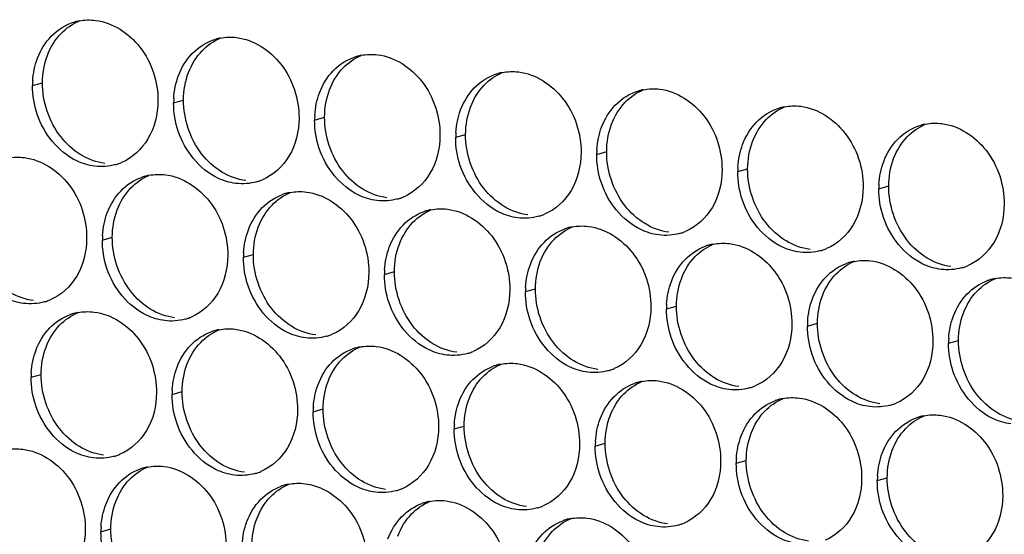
# Paper-space layout '45651_1_3' of a CAD drawing. Header units: millimetres. Extents: x -231 to 594, y 0 to 420.
# Tile 173 of 247: x 130.63 to 141.24, y 245.9 to 251.45. Entities that reach past the tile are written whole.
import ezdxf

# ---------------------------------------------------------------- set-up
doc = ezdxf.new("R2010")
doc.units = ezdxf.units.MM
doc.header["$LTSCALE"] = 32.67
doc.layers.add('02___PRT_ALL_AXES', color=7, linetype='CONTINUOUS')

psp = doc.layouts.new('45651_1_3')

# ---------------------------------------------------------------- linework, layer by layer
at = {"layer": '02___PRT_ALL_AXES', "color": 7, "linetype": 'CONTINUOUS'}
for p, q in [((130.77, 250.737), (130.877, 250.768)), ((132.29, 250.552), (132.397, 250.582)), ((133.809, 250.366), (133.917, 250.397)), ((135.329, 250.181), (135.436, 250.211)), ((136.849, 249.995), (136.956, 250.026)), ((138.368, 249.81), (138.475, 249.84)), ((139.888, 249.624), (139.995, 249.655)), ((131.522, 249.072), (131.629, 249.103)), ((133.042, 248.887), (133.149, 248.917)), ((134.561, 248.701), (134.669, 248.732)), ((136.081, 248.516), (136.188, 248.546)), ((137.601, 248.33), (137.708, 248.361)), ((139.12, 248.145), (139.227, 248.175)), ((140.64, 247.959), (140.747, 247.99)), ((130.755, 247.592), (130.862, 247.623)), ((132.274, 247.407), (132.381, 247.438)), ((133.794, 247.221), (133.901, 247.252)), ((135.313, 247.036), (135.421, 247.067)), ((136.833, 246.85), (136.94, 246.881)), ((138.353, 246.665), (138.46, 246.696)), ((139.872, 246.479), (139.979, 246.51)), ((131.507, 245.927), (131.614, 245.958))]:
    psp.add_line(p, q, dxfattribs=at)
at = {"layer": '02___PRT_ALL_AXES', "color": 3, "linetype": 'CONTINUOUS'}
for centre, radius, start, end in [((131.377, 250.893), 0.552, 100.9772, 105.9383), ((132.897, 250.708), 0.552, 100.9772, 105.9383), ((134.416, 250.522), 0.552, 100.9772, 105.9383), ((135.936, 250.337), 0.552, 100.9772, 105.9383), ((131.662, 250.733), 0.892, 176.518, 179.7169), ((137.455, 250.151), 0.552, 100.9772, 105.9383), ((133.182, 250.547), 0.892, 176.518, 179.7169), ((138.975, 249.966), 0.552, 100.9772, 105.9383), ((134.701, 250.362), 0.892, 176.518, 179.7169), ((140.495, 249.78), 0.552, 100.9772, 105.9383), ((136.221, 250.176), 0.892, 176.518, 179.7169), ((137.74, 249.991), 0.892, 176.518, 179.7169), ((131.516, 250.411), 0.547, 285.9406, 289.7675), ((131.515, 250.413), 0.548, 289.7729, 292.7369), ((139.26, 249.805), 0.892, 176.518, 179.7169), ((132.128, 249.233), 0.547, 105.9406, 109.7675), ((132.129, 249.228), 0.552, 100.9772, 105.9383), ((133.035, 250.226), 0.547, 285.9406, 289.7675), ((133.035, 250.227), 0.548, 289.7729, 292.7369), ((140.78, 249.62), 0.892, 176.518, 179.7169), ((133.647, 249.048), 0.547, 105.9406, 109.7675), ((133.649, 249.043), 0.552, 100.9772, 105.9383), ((134.555, 250.04), 0.547, 285.9406, 289.7675), ((134.554, 250.042), 0.548, 289.7729, 292.7369), ((135.167, 248.862), 0.547, 105.9406, 109.7675), ((135.168, 248.857), 0.552, 100.9772, 105.9383), ((136.074, 249.855), 0.547, 285.9406, 289.7675), ((136.074, 249.856), 0.548, 289.7729, 292.7369), ((136.688, 248.672), 0.552, 100.9772, 105.9383), ((132.414, 249.068), 0.892, 176.518, 179.7169), ((136.686, 248.677), 0.547, 105.9406, 109.7675), ((137.594, 249.669), 0.547, 285.9406, 289.7675), ((137.593, 249.671), 0.548, 289.7729, 292.7369), ((138.206, 248.491), 0.547, 105.9406, 109.7675), ((138.207, 248.486), 0.552, 100.9772, 105.9383), ((133.934, 248.882), 0.892, 176.518, 179.7169), ((139.114, 249.484), 0.547, 285.9406, 289.7675), ((139.113, 249.485), 0.548, 289.7729, 292.7369), ((139.726, 248.306), 0.547, 105.9406, 109.7675), ((139.727, 248.301), 0.552, 100.9772, 105.9383), ((140.633, 249.298), 0.547, 285.9406, 289.7675), ((140.633, 249.3), 0.548, 289.7729, 292.7369), ((135.453, 248.697), 0.892, 176.518, 179.7169), ((141.245, 248.12), 0.547, 105.9406, 109.7675), ((141.247, 248.115), 0.552, 100.9772, 105.9383), ((136.973, 248.511), 0.892, 176.518, 179.7169), ((130.748, 248.932), 0.547, 285.9406, 289.7675), ((130.747, 248.933), 0.548, 289.7729, 292.7369), ((138.492, 248.326), 0.892, 176.518, 179.7169), ((131.36, 247.753), 0.547, 105.9406, 109.7675), ((131.362, 247.748), 0.552, 100.9772, 105.9383), ((132.268, 248.746), 0.547, 285.9406, 289.7675), ((132.267, 248.747), 0.548, 289.7729, 292.7369), ((140.012, 248.14), 0.892, 176.518, 179.7169), ((132.88, 247.568), 0.547, 105.9406, 109.7675), ((132.881, 247.563), 0.552, 100.9772, 105.9383), ((133.787, 248.561), 0.547, 285.9406, 289.7675), ((133.787, 248.562), 0.548, 289.7729, 292.7369), ((141.532, 247.955), 0.892, 176.518, 179.7169), ((134.399, 247.382), 0.547, 105.9406, 109.7675), ((134.401, 247.377), 0.552, 100.9772, 105.9383), ((135.307, 248.375), 0.547, 285.9406, 289.7675), ((135.306, 248.377), 0.548, 289.7729, 292.7369), ((135.919, 247.197), 0.547, 105.9406, 109.7675), ((135.92, 247.192), 0.552, 100.9772, 105.9383), ((131.647, 247.588), 0.892, 176.518, 179.7169), ((136.826, 248.19), 0.547, 285.9406, 289.7675), ((136.826, 248.191), 0.548, 289.7729, 292.7369), ((137.438, 247.011), 0.547, 105.9406, 109.7675), ((137.44, 247.006), 0.552, 100.9772, 105.9383), ((133.166, 247.402), 0.892, 176.518, 179.7169), ((138.346, 248.004), 0.547, 285.9406, 289.7675), ((138.345, 248.006), 0.548, 289.7729, 292.7369), ((138.958, 246.826), 0.547, 105.9406, 109.7675), ((138.959, 246.821), 0.552, 100.9772, 105.9383), ((139.866, 247.819), 0.547, 285.9406, 289.7675), ((139.865, 247.82), 0.548, 289.7729, 292.7369), ((134.686, 247.217), 0.892, 176.518, 179.7169), ((136.205, 247.031), 0.892, 176.518, 179.7169), ((140.478, 246.64), 0.547, 105.9406, 109.7675), ((140.479, 246.635), 0.552, 100.9772, 105.9383), ((137.725, 246.846), 0.892, 176.518, 179.7169), ((131.5, 247.266), 0.547, 285.9406, 289.7675), ((131.5, 247.268), 0.548, 289.7729, 292.7369), ((139.244, 246.661), 0.892, 176.518, 179.7169), ((132.112, 246.088), 0.547, 105.9406, 109.7675), ((132.114, 246.083), 0.552, 100.9772, 105.9383), ((133.02, 247.081), 0.547, 285.9406, 289.7675), ((133.019, 247.082), 0.548, 289.7729, 292.7369), ((140.764, 246.475), 0.892, 176.518, 179.7169), ((133.632, 245.903), 0.547, 105.9406, 109.7675), ((133.633, 245.898), 0.552, 100.9772, 105.9383), ((134.539, 246.896), 0.547, 285.9406, 289.7675), ((134.539, 246.897), 0.548, 289.7729, 292.7369), ((135.151, 245.717), 0.547, 105.9406, 109.7675), ((135.153, 245.712), 0.552, 100.9772, 105.9383), ((136.059, 246.71), 0.547, 285.9406, 289.7675), ((136.058, 246.711), 0.548, 289.7729, 292.7369), ((136.671, 245.532), 0.547, 105.9406, 109.7675), ((136.672, 245.527), 0.552, 100.9772, 105.9383), ((132.399, 245.923), 0.892, 176.518, 179.7169), ((137.578, 246.525), 0.547, 285.9406, 289.7675), ((137.578, 246.526), 0.548, 289.7729, 292.7369)]:
    psp.add_arc(centre, radius, start, end, dxfattribs=at)
at = {"layer": '02___PRT_ALL_AXES', "color": 7, "linetype": 'CONTINUOUS'}
for points in [[(131.078, 251.3), (131.132, 251.356), (131.199, 251.403), (131.272, 251.433)], [(130.93, 251.062), (130.963, 251.15), (131.013, 251.233), (131.078, 251.3)], [(132.598, 251.114), (132.652, 251.171), (132.719, 251.217), (132.791, 251.248)], [(130.877, 250.768), (130.878, 250.868), (130.895, 250.969), (130.93, 251.062)], [(132.45, 250.877), (132.483, 250.964), (132.533, 251.047), (132.598, 251.114)], [(134.117, 250.929), (134.172, 250.985), (134.238, 251.032), (134.311, 251.062)], [(133.97, 250.692), (134.002, 250.779), (134.052, 250.862), (134.117, 250.929)], [(132.397, 250.582), (132.398, 250.682), (132.415, 250.784), (132.45, 250.877)], [(135.637, 250.743), (135.691, 250.8), (135.758, 250.846), (135.83, 250.877)], [(131.073, 250.188), (130.948, 250.349), (130.876, 250.564), (130.877, 250.768)], [(133.917, 250.397), (133.917, 250.497), (133.934, 250.598), (133.97, 250.692)], [(135.489, 250.506), (135.522, 250.593), (135.572, 250.676), (135.637, 250.743)], [(137.156, 250.558), (137.211, 250.614), (137.278, 250.661), (137.35, 250.691)], [(132.592, 250.002), (132.467, 250.164), (132.396, 250.378), (132.397, 250.582)], [(135.436, 250.211), (135.437, 250.311), (135.454, 250.413), (135.489, 250.506)], [(137.009, 250.321), (137.041, 250.408), (137.092, 250.491), (137.156, 250.558)], [(138.676, 250.372), (138.73, 250.429), (138.797, 250.475), (138.869, 250.506)], [(134.112, 249.817), (133.987, 249.978), (133.916, 250.193), (133.917, 250.397)], [(138.528, 250.135), (138.561, 250.222), (138.611, 250.305), (138.676, 250.372)], [(136.956, 250.026), (136.956, 250.126), (136.974, 250.227), (137.009, 250.321)], [(140.196, 250.187), (140.25, 250.243), (140.317, 250.29), (140.389, 250.32)], [(131.291, 249.991), (131.207, 250.041), (131.132, 250.11), (131.073, 250.188)], [(135.631, 249.631), (135.506, 249.793), (135.435, 250.007), (135.436, 250.211)], [(140.048, 249.95), (140.081, 250.037), (140.131, 250.12), (140.196, 250.187)], [(138.475, 249.84), (138.476, 249.94), (138.493, 250.042), (138.528, 250.135)], [(131.549, 249.899), (131.458, 249.91), (131.369, 249.943), (131.291, 249.991)], [(132.81, 249.805), (132.727, 249.856), (132.652, 249.925), (132.592, 250.002)], [(137.151, 249.446), (137.026, 249.607), (136.955, 249.822), (136.956, 250.026)], [(139.995, 249.655), (139.995, 249.755), (140.013, 249.856), (140.048, 249.95)], [(131.83, 249.634), (131.884, 249.691), (131.951, 249.738), (132.024, 249.768)], [(133.069, 249.714), (132.978, 249.725), (132.888, 249.758), (132.81, 249.805)], [(134.33, 249.62), (134.246, 249.67), (134.172, 249.739), (134.112, 249.817)], [(138.67, 249.26), (138.546, 249.422), (138.474, 249.636), (138.475, 249.84)], [(131.682, 249.397), (131.715, 249.484), (131.765, 249.568), (131.83, 249.634)], [(135.85, 249.434), (135.766, 249.485), (135.691, 249.554), (135.631, 249.631)], [(140.19, 249.075), (140.065, 249.236), (139.994, 249.451), (139.995, 249.655)], [(133.35, 249.449), (133.404, 249.505), (133.471, 249.552), (133.543, 249.582)], [(134.588, 249.528), (134.497, 249.539), (134.408, 249.572), (134.33, 249.62)], [(133.202, 249.212), (133.235, 249.299), (133.285, 249.382), (133.35, 249.449)], [(136.108, 249.343), (136.017, 249.354), (135.928, 249.387), (135.85, 249.434)], [(137.369, 249.249), (137.285, 249.3), (137.211, 249.368), (137.151, 249.446)], [(131.629, 249.103), (131.63, 249.202), (131.647, 249.304), (131.682, 249.397)], [(134.869, 249.264), (134.924, 249.32), (134.99, 249.367), (135.063, 249.397)], [(133.149, 248.917), (133.15, 249.017), (133.167, 249.118), (133.202, 249.212)], [(134.722, 249.026), (134.754, 249.114), (134.804, 249.197), (134.869, 249.264)], [(136.389, 249.078), (136.443, 249.134), (136.51, 249.181), (136.582, 249.211)], [(137.627, 249.157), (137.537, 249.168), (137.447, 249.201), (137.369, 249.249)], [(138.889, 249.063), (138.805, 249.114), (138.73, 249.183), (138.67, 249.26)], [(131.825, 248.523), (131.7, 248.684), (131.628, 248.899), (131.629, 249.103)], [(134.669, 248.732), (134.669, 248.832), (134.686, 248.933), (134.722, 249.026)], [(136.241, 248.841), (136.274, 248.928), (136.324, 249.011), (136.389, 249.078)], [(137.908, 248.893), (137.963, 248.949), (138.03, 248.996), (138.102, 249.026)], [(139.147, 248.972), (139.056, 248.983), (138.967, 249.016), (138.889, 249.063)], [(140.408, 248.878), (140.324, 248.929), (140.25, 248.997), (140.19, 249.075)], [(133.344, 248.337), (133.219, 248.499), (133.148, 248.713), (133.149, 248.917)], [(137.761, 248.655), (137.794, 248.743), (137.844, 248.826), (137.908, 248.893)], [(136.188, 248.546), (136.189, 248.646), (136.206, 248.747), (136.241, 248.841)], [(139.428, 248.707), (139.482, 248.763), (139.549, 248.81), (139.621, 248.841)], [(140.666, 248.786), (140.576, 248.797), (140.486, 248.83), (140.408, 248.878)], [(134.864, 248.152), (134.739, 248.313), (134.668, 248.528), (134.669, 248.732)], [(139.28, 248.47), (139.313, 248.557), (139.363, 248.64), (139.428, 248.707)], [(137.708, 248.361), (137.708, 248.461), (137.726, 248.562), (137.761, 248.655)], [(140.948, 248.522), (141.002, 248.578), (141.069, 248.625), (141.141, 248.655)], [(130.781, 248.42), (130.691, 248.431), (130.601, 248.464), (130.523, 248.511)], [(132.043, 248.325), (131.959, 248.376), (131.885, 248.445), (131.825, 248.523)], [(136.383, 247.966), (136.258, 248.128), (136.187, 248.342), (136.188, 248.546)], [(139.227, 248.175), (139.228, 248.275), (139.245, 248.377), (139.28, 248.47)], [(140.8, 248.284), (140.833, 248.372), (140.883, 248.455), (140.948, 248.522)], [(137.903, 247.781), (137.778, 247.942), (137.707, 248.157), (137.708, 248.361)], [(131.062, 248.155), (131.117, 248.211), (131.184, 248.258), (131.256, 248.288)], [(132.301, 248.234), (132.21, 248.245), (132.121, 248.278), (132.043, 248.325)], [(133.562, 248.14), (133.479, 248.191), (133.404, 248.26), (133.344, 248.337)], [(140.747, 247.99), (140.747, 248.09), (140.765, 248.191), (140.8, 248.284)], [(130.915, 247.918), (130.948, 248.005), (130.998, 248.088), (131.062, 248.155)], [(135.082, 247.954), (134.998, 248.005), (134.924, 248.074), (134.864, 248.152)], [(139.422, 247.595), (139.298, 247.757), (139.226, 247.971), (139.227, 248.175)], [(132.582, 247.969), (132.636, 248.026), (132.703, 248.072), (132.776, 248.103)], [(133.821, 248.049), (133.73, 248.06), (133.64, 248.093), (133.562, 248.14)], [(132.434, 247.732), (132.467, 247.819), (132.517, 247.902), (132.582, 247.969)], [(135.34, 247.863), (135.25, 247.874), (135.16, 247.907), (135.082, 247.954)], [(136.602, 247.769), (136.518, 247.82), (136.443, 247.889), (136.383, 247.966)], [(140.942, 247.41), (140.817, 247.571), (140.746, 247.786), (140.747, 247.99)], [(130.862, 247.623), (130.862, 247.723), (130.88, 247.824), (130.915, 247.918)], [(134.102, 247.784), (134.156, 247.84), (134.223, 247.887), (134.295, 247.917)], [(132.381, 247.438), (132.382, 247.537), (132.399, 247.639), (132.434, 247.732)], [(133.954, 247.547), (133.987, 247.634), (134.037, 247.717), (134.102, 247.784)], [(135.621, 247.598), (135.676, 247.655), (135.742, 247.701), (135.815, 247.732)], [(136.86, 247.678), (136.769, 247.689), (136.68, 247.722), (136.602, 247.769)], [(138.121, 247.584), (138.037, 247.634), (137.963, 247.703), (137.903, 247.781)], [(131.057, 247.043), (130.932, 247.204), (130.861, 247.419), (130.862, 247.623)], [(133.901, 247.252), (133.902, 247.352), (133.919, 247.453), (133.954, 247.547)], [(135.474, 247.361), (135.506, 247.448), (135.557, 247.531), (135.621, 247.598)], [(137.141, 247.413), (137.195, 247.469), (137.262, 247.516), (137.334, 247.546)], [(138.379, 247.492), (138.289, 247.503), (138.199, 247.536), (138.121, 247.584)], [(139.641, 247.398), (139.557, 247.449), (139.482, 247.518), (139.422, 247.595)], [(132.577, 246.857), (132.452, 247.019), (132.38, 247.234), (132.381, 247.438)], [(136.993, 247.176), (137.026, 247.263), (137.076, 247.346), (137.141, 247.413)], [(141.16, 247.213), (141.076, 247.263), (141.002, 247.332), (140.942, 247.41)], [(135.421, 247.067), (135.421, 247.166), (135.438, 247.268), (135.474, 247.361)], [(138.66, 247.227), (138.715, 247.284), (138.782, 247.331), (138.854, 247.361)], [(139.899, 247.307), (139.808, 247.318), (139.719, 247.351), (139.641, 247.398)], [(134.096, 246.672), (133.971, 246.833), (133.9, 247.048), (133.901, 247.252)], [(138.513, 246.99), (138.546, 247.077), (138.596, 247.16), (138.66, 247.227)], [(141.418, 247.121), (141.328, 247.132), (141.238, 247.165), (141.16, 247.213)], [(136.94, 246.881), (136.941, 246.981), (136.958, 247.082), (136.993, 247.176)], [(140.18, 247.042), (140.234, 247.098), (140.301, 247.145), (140.373, 247.175)], [(131.275, 246.846), (131.191, 246.897), (131.117, 246.965), (131.057, 247.043)], [(135.616, 246.486), (135.491, 246.648), (135.42, 246.863), (135.421, 247.067)], [(138.46, 246.696), (138.46, 246.795), (138.478, 246.897), (138.513, 246.99)], [(140.032, 246.805), (140.065, 246.892), (140.115, 246.975), (140.18, 247.042)], [(137.135, 246.301), (137.01, 246.462), (136.939, 246.677), (136.94, 246.881)], [(131.533, 246.754), (131.443, 246.765), (131.353, 246.798), (131.275, 246.846)], [(132.795, 246.66), (132.711, 246.711), (132.637, 246.78), (132.577, 246.857)], [(139.979, 246.51), (139.98, 246.61), (139.997, 246.711), (140.032, 246.805)], [(133.053, 246.569), (132.962, 246.58), (132.873, 246.613), (132.795, 246.66)], [(134.314, 246.475), (134.231, 246.526), (134.156, 246.594), (134.096, 246.672)], [(138.655, 246.116), (138.53, 246.277), (138.459, 246.492), (138.46, 246.696)], [(131.814, 246.49), (131.869, 246.546), (131.936, 246.593), (132.008, 246.623)], [(131.667, 246.252), (131.7, 246.34), (131.75, 246.423), (131.814, 246.49)], [(134.573, 246.383), (134.482, 246.394), (134.392, 246.427), (134.314, 246.475)], [(135.834, 246.289), (135.75, 246.34), (135.676, 246.409), (135.616, 246.486)], [(140.174, 245.93), (140.05, 246.091), (139.978, 246.306), (139.979, 246.51)], [(133.334, 246.304), (133.388, 246.36), (133.455, 246.407), (133.528, 246.438)], [(131.614, 245.958), (131.614, 246.058), (131.632, 246.159), (131.667, 246.252)], [(133.186, 246.067), (133.219, 246.154), (133.269, 246.237), (133.334, 246.304)], [(134.854, 246.119), (134.908, 246.175), (134.975, 246.222), (135.047, 246.252)], [(136.092, 246.198), (136.002, 246.209), (135.912, 246.242), (135.834, 246.289)], [(137.354, 246.104), (137.27, 246.155), (137.195, 246.223), (137.135, 246.301)], [(133.134, 245.772), (133.134, 245.872), (133.151, 245.974), (133.186, 246.067)], [(134.706, 245.881), (134.739, 245.969), (134.789, 246.052), (134.854, 246.119)], [(136.373, 245.933), (136.428, 245.99), (136.494, 246.036), (136.567, 246.067)], [(137.612, 246.012), (137.521, 246.023), (137.432, 246.057), (137.354, 246.104)], [(138.873, 245.918), (138.789, 245.969), (138.715, 246.038), (138.655, 246.116)], [(131.809, 245.378), (131.684, 245.539), (131.613, 245.754), (131.614, 245.958)], [(136.226, 245.696), (136.258, 245.783), (136.309, 245.866), (136.373, 245.933)], [(139.131, 245.827), (139.041, 245.838), (138.951, 245.871), (138.873, 245.918)], [(140.393, 245.733), (140.309, 245.784), (140.234, 245.852), (140.174, 245.93)]]:
    psp.add_open_spline(points, degree=3, dxfattribs=at)
at = {"layer": '02___PRT_ALL_AXES', "color": 3, "linetype": 'CONTINUOUS'}
for points in [[(131.272, 251.435), (131.33, 251.446), (131.391, 251.448), (131.45, 251.441)], [(130.971, 251.269), (131.04, 251.34), (131.13, 251.397), (131.226, 251.424)], [(130.823, 251.032), (130.856, 251.119), (130.906, 251.202), (130.971, 251.269)], [(132.49, 251.084), (132.559, 251.155), (132.65, 251.211), (132.745, 251.238)], [(132.792, 251.25), (132.85, 251.261), (132.91, 251.263), (132.969, 251.256)], [(130.772, 250.787), (130.777, 250.87), (130.794, 250.954), (130.823, 251.032)], [(132.343, 250.846), (132.376, 250.933), (132.426, 251.017), (132.49, 251.084)], [(134.01, 250.898), (134.079, 250.97), (134.169, 251.026), (134.265, 251.053)], [(134.311, 251.064), (134.369, 251.075), (134.43, 251.077), (134.489, 251.07)], [(132.291, 250.601), (132.297, 250.685), (132.313, 250.768), (132.343, 250.846)], [(133.862, 250.661), (133.895, 250.748), (133.945, 250.831), (134.01, 250.898)], [(135.53, 250.713), (135.599, 250.784), (135.689, 250.84), (135.784, 250.867)], [(135.831, 250.879), (135.889, 250.89), (135.949, 250.892), (136.008, 250.885)], [(130.82, 250.43), (130.787, 250.528), (130.77, 250.633), (130.77, 250.737)], [(135.382, 250.475), (135.415, 250.563), (135.465, 250.646), (135.53, 250.713)], [(137.35, 250.693), (137.408, 250.704), (137.469, 250.706), (137.528, 250.699)], [(133.811, 250.416), (133.816, 250.499), (133.833, 250.583), (133.862, 250.661)], [(137.049, 250.527), (137.118, 250.599), (137.208, 250.655), (137.304, 250.682)], [(132.34, 250.245), (132.307, 250.343), (132.289, 250.448), (132.29, 250.552)], [(136.901, 250.29), (136.934, 250.377), (136.984, 250.46), (137.049, 250.527)], [(138.569, 250.342), (138.638, 250.413), (138.728, 250.469), (138.823, 250.497)], [(138.87, 250.508), (138.928, 250.519), (138.989, 250.521), (139.047, 250.514)], [(135.331, 250.231), (135.336, 250.314), (135.353, 250.397), (135.382, 250.475)], [(133.859, 250.059), (133.826, 250.157), (133.809, 250.263), (133.809, 250.366)], [(136.85, 250.045), (136.855, 250.128), (136.872, 250.212), (136.901, 250.29)], [(138.421, 250.104), (138.454, 250.192), (138.504, 250.275), (138.569, 250.342)], [(140.088, 250.156), (140.157, 250.228), (140.247, 250.284), (140.343, 250.311)], [(140.389, 250.322), (140.448, 250.333), (140.508, 250.335), (140.567, 250.328)], [(135.379, 249.874), (135.346, 249.972), (135.328, 250.077), (135.329, 250.181)], [(138.37, 249.86), (138.375, 249.943), (138.392, 250.026), (138.421, 250.104)], [(139.941, 249.919), (139.973, 250.006), (140.024, 250.089), (140.088, 250.156)], [(130.504, 249.955), (130.563, 249.967), (130.623, 249.968), (130.682, 249.961)], [(136.899, 249.688), (136.865, 249.786), (136.848, 249.892), (136.849, 249.995)], [(131.666, 249.886), (131.594, 249.865), (131.516, 249.859), (131.442, 249.869)], [(139.889, 249.674), (139.894, 249.757), (139.911, 249.841), (139.941, 249.919)], [(131.723, 249.604), (131.784, 249.667), (131.86, 249.718), (131.943, 249.748)], [(132.024, 249.77), (132.082, 249.781), (132.143, 249.783), (132.202, 249.776)], [(138.418, 249.503), (138.385, 249.601), (138.368, 249.706), (138.368, 249.81)], [(133.185, 249.7), (133.113, 249.68), (133.036, 249.674), (132.961, 249.683)], [(131.575, 249.367), (131.608, 249.454), (131.658, 249.537), (131.723, 249.604)], [(133.242, 249.418), (133.303, 249.481), (133.38, 249.532), (133.462, 249.562)], [(133.544, 249.584), (133.602, 249.596), (133.662, 249.598), (133.721, 249.59)], [(139.938, 249.317), (139.905, 249.416), (139.887, 249.521), (139.888, 249.624)], [(133.095, 249.181), (133.128, 249.268), (133.178, 249.351), (133.242, 249.418)], [(134.705, 249.515), (134.633, 249.494), (134.555, 249.489), (134.481, 249.498)], [(131.524, 249.122), (131.529, 249.205), (131.546, 249.289), (131.575, 249.367)], [(134.762, 249.233), (134.823, 249.296), (134.9, 249.347), (134.982, 249.377)], [(135.063, 249.399), (135.121, 249.41), (135.182, 249.412), (135.241, 249.405)], [(136.224, 249.329), (136.152, 249.309), (136.075, 249.303), (136, 249.312)], [(134.614, 248.996), (134.647, 249.083), (134.697, 249.166), (134.762, 249.233)], [(136.583, 249.213), (136.641, 249.225), (136.702, 249.227), (136.76, 249.219)], [(133.043, 248.936), (133.049, 249.02), (133.065, 249.103), (133.095, 249.181)], [(136.282, 249.047), (136.342, 249.11), (136.419, 249.161), (136.502, 249.191)], [(137.744, 249.144), (137.672, 249.123), (137.594, 249.118), (137.52, 249.127)], [(131.572, 248.765), (131.539, 248.863), (131.522, 248.968), (131.522, 249.072)], [(134.563, 248.751), (134.568, 248.834), (134.585, 248.918), (134.614, 248.996)], [(136.134, 248.81), (136.167, 248.897), (136.217, 248.98), (136.282, 249.047)], [(137.801, 248.862), (137.862, 248.925), (137.939, 248.976), (138.021, 249.006)], [(138.102, 249.028), (138.16, 249.039), (138.221, 249.041), (138.28, 249.034)], [(139.264, 248.958), (139.192, 248.938), (139.114, 248.932), (139.04, 248.941)], [(133.092, 248.579), (133.059, 248.678), (133.041, 248.783), (133.042, 248.887)], [(136.083, 248.565), (136.088, 248.649), (136.105, 248.732), (136.134, 248.81)], [(137.654, 248.625), (137.686, 248.712), (137.736, 248.795), (137.801, 248.862)], [(139.321, 248.676), (139.382, 248.739), (139.458, 248.791), (139.541, 248.82)], [(139.622, 248.842), (139.68, 248.854), (139.741, 248.856), (139.799, 248.848)], [(134.611, 248.394), (134.578, 248.492), (134.561, 248.597), (134.561, 248.701)], [(139.173, 248.439), (139.206, 248.526), (139.256, 248.609), (139.321, 248.676)], [(140.783, 248.773), (140.711, 248.752), (140.634, 248.747), (140.559, 248.756)], [(137.602, 248.38), (137.607, 248.463), (137.624, 248.547), (137.654, 248.625)], [(140.84, 248.491), (140.901, 248.554), (140.978, 248.605), (141.06, 248.635)], [(141.141, 248.657), (141.2, 248.668), (141.26, 248.67), (141.319, 248.663)], [(136.131, 248.208), (136.098, 248.307), (136.081, 248.412), (136.081, 248.516)], [(140.693, 248.254), (140.725, 248.341), (140.776, 248.424), (140.84, 248.491)], [(130.898, 248.406), (130.826, 248.385), (130.749, 248.38), (130.674, 248.389)], [(139.122, 248.194), (139.127, 248.278), (139.144, 248.361), (139.173, 248.439)], [(130.955, 248.124), (131.016, 248.187), (131.093, 248.238), (131.175, 248.268)], [(131.256, 248.29), (131.315, 248.301), (131.375, 248.303), (131.434, 248.296)], [(137.651, 248.023), (137.618, 248.121), (137.6, 248.226), (137.601, 248.33)], [(140.641, 248.009), (140.646, 248.092), (140.663, 248.176), (140.693, 248.254)], [(132.418, 248.22), (132.346, 248.2), (132.268, 248.194), (132.194, 248.203)], [(139.17, 247.837), (139.137, 247.936), (139.12, 248.041), (139.12, 248.145)], [(130.808, 247.887), (130.84, 247.974), (130.891, 248.057), (130.955, 248.124)], [(132.475, 247.939), (132.536, 248.002), (132.612, 248.053), (132.695, 248.082)], [(132.776, 248.105), (132.834, 248.116), (132.895, 248.118), (132.954, 248.111)], [(132.327, 247.701), (132.36, 247.789), (132.41, 247.872), (132.475, 247.939)], [(133.937, 248.035), (133.865, 248.014), (133.788, 248.009), (133.713, 248.018)], [(134.296, 247.919), (134.354, 247.93), (134.414, 247.932), (134.473, 247.925)], [(140.69, 247.652), (140.657, 247.75), (140.639, 247.855), (140.64, 247.959)], [(130.756, 247.642), (130.761, 247.725), (130.778, 247.809), (130.808, 247.887)], [(133.994, 247.753), (134.055, 247.816), (134.132, 247.867), (134.214, 247.897)], [(135.457, 247.85), (135.385, 247.829), (135.307, 247.823), (135.233, 247.832)], [(133.847, 247.516), (133.88, 247.603), (133.93, 247.686), (133.994, 247.753)], [(135.815, 247.734), (135.873, 247.745), (135.934, 247.747), (135.993, 247.74)], [(132.276, 247.457), (132.281, 247.54), (132.298, 247.623), (132.327, 247.701)], [(135.514, 247.568), (135.575, 247.631), (135.652, 247.682), (135.734, 247.711)], [(136.977, 247.664), (136.905, 247.643), (136.827, 247.638), (136.753, 247.647)], [(130.805, 247.285), (130.772, 247.383), (130.754, 247.489), (130.755, 247.592)], [(133.796, 247.271), (133.801, 247.354), (133.817, 247.438), (133.847, 247.516)], [(135.366, 247.33), (135.399, 247.418), (135.449, 247.501), (135.514, 247.568)], [(137.034, 247.382), (137.094, 247.445), (137.171, 247.496), (137.254, 247.526)], [(137.335, 247.548), (137.393, 247.559), (137.454, 247.561), (137.512, 247.554)], [(132.324, 247.1), (132.291, 247.198), (132.274, 247.303), (132.274, 247.407)], [(138.496, 247.479), (138.424, 247.458), (138.346, 247.452), (138.272, 247.461)], [(135.315, 247.086), (135.32, 247.169), (135.337, 247.252), (135.366, 247.33)], [(136.886, 247.145), (136.919, 247.232), (136.969, 247.315), (137.034, 247.382)], [(138.553, 247.197), (138.614, 247.26), (138.691, 247.311), (138.773, 247.34)], [(138.854, 247.363), (138.912, 247.374), (138.973, 247.376), (139.032, 247.369)], [(133.844, 246.914), (133.811, 247.013), (133.793, 247.118), (133.794, 247.221)], [(138.406, 246.96), (138.438, 247.047), (138.488, 247.13), (138.553, 247.197)], [(140.016, 247.293), (139.944, 247.273), (139.866, 247.267), (139.792, 247.276)], [(140.374, 247.177), (140.432, 247.189), (140.493, 247.19), (140.551, 247.183)], [(136.835, 246.9), (136.84, 246.983), (136.857, 247.067), (136.886, 247.145)], [(140.073, 247.011), (140.134, 247.074), (140.21, 247.125), (140.293, 247.155)], [(135.363, 246.729), (135.33, 246.827), (135.313, 246.932), (135.313, 247.036)], [(139.925, 246.774), (139.958, 246.861), (140.008, 246.944), (140.073, 247.011)], [(138.354, 246.715), (138.359, 246.798), (138.376, 246.881), (138.406, 246.96)], [(130.489, 246.81), (130.547, 246.822), (130.608, 246.824), (130.666, 246.816)], [(136.883, 246.543), (136.85, 246.642), (136.833, 246.747), (136.833, 246.85)], [(139.874, 246.529), (139.879, 246.612), (139.896, 246.696), (139.925, 246.774)], [(131.65, 246.741), (131.578, 246.72), (131.501, 246.715), (131.426, 246.724)], [(138.403, 246.358), (138.37, 246.456), (138.352, 246.561), (138.353, 246.665)], [(131.707, 246.459), (131.768, 246.522), (131.845, 246.573), (131.927, 246.603)], [(132.008, 246.625), (132.067, 246.636), (132.127, 246.638), (132.186, 246.631)], [(133.17, 246.555), (133.098, 246.535), (133.02, 246.529), (132.946, 246.538)], [(131.56, 246.222), (131.592, 246.309), (131.643, 246.392), (131.707, 246.459)], [(133.528, 246.439), (133.586, 246.451), (133.647, 246.453), (133.706, 246.445)], [(139.922, 246.172), (139.889, 246.271), (139.872, 246.376), (139.872, 246.479)], [(133.227, 246.273), (133.288, 246.336), (133.364, 246.388), (133.447, 246.417)], [(134.689, 246.37), (134.617, 246.349), (134.54, 246.344), (134.465, 246.353)], [(133.079, 246.036), (133.112, 246.123), (133.162, 246.206), (133.227, 246.273)], [(135.048, 246.254), (135.106, 246.265), (135.166, 246.267), (135.225, 246.26)], [(131.508, 245.977), (131.513, 246.06), (131.53, 246.144), (131.56, 246.222)], [(134.746, 246.088), (134.807, 246.151), (134.884, 246.202), (134.966, 246.232)], [(136.209, 246.184), (136.137, 246.164), (136.059, 246.158), (135.985, 246.167)], [(133.028, 245.791), (133.033, 245.875), (133.05, 245.958), (133.079, 246.036)], [(134.599, 245.851), (134.632, 245.938), (134.682, 246.021), (134.746, 246.088)], [(136.266, 245.902), (136.327, 245.965), (136.404, 246.017), (136.486, 246.046)], [(136.567, 246.068), (136.625, 246.08), (136.686, 246.082), (136.745, 246.074)], [(131.557, 245.62), (131.524, 245.718), (131.506, 245.823), (131.507, 245.927)], [(137.729, 245.999), (137.657, 245.978), (137.579, 245.973), (137.505, 245.982)], [(136.118, 245.665), (136.151, 245.752), (136.201, 245.836), (136.266, 245.902)]]:
    psp.add_open_spline(points, degree=3, dxfattribs=at)
for points, knots in [([(131.45, 251.441), (131.634, 251.418), (131.997, 251.177), (132.122, 250.776), (132.121, 250.572)], [0, 0, 0, 0, 0.476473, 1, 1, 1, 1]), ([(132.969, 251.256), (133.153, 251.233), (133.517, 250.992), (133.642, 250.591), (133.641, 250.387)], [0, 0, 0, 0, 0.476473, 1, 1, 1, 1]), ([(134.489, 251.07), (134.673, 251.048), (135.036, 250.806), (135.161, 250.405), (135.16, 250.201)], [0, 0, 0, 0, 0.476473, 1, 1, 1, 1]), ([(136.008, 250.885), (136.193, 250.862), (136.556, 250.621), (136.681, 250.22), (136.68, 250.016)], [0, 0, 0, 0, 0.476473, 1, 1, 1, 1]), ([(137.528, 250.699), (137.712, 250.677), (138.076, 250.435), (138.2, 250.034), (138.199, 249.83)], [0, 0, 0, 0, 0.476473, 1, 1, 1, 1]), ([(132.121, 250.572), (132.12, 250.431), (132.057, 250.155), (131.845, 249.957), (131.727, 249.907)], [0, 0, 0, 0, 0.525086, 1, 1, 1, 1]), ([(139.047, 250.514), (139.232, 250.491), (139.595, 250.25), (139.72, 249.849), (139.719, 249.645)], [0, 0, 0, 0, 0.476473, 1, 1, 1, 1]), ([(131.442, 249.869), (131.374, 249.877), (131.094, 249.961), (130.89, 250.222), (130.82, 250.43)], [0, 0, 0, 0, 0.236458, 1, 1, 1, 1]), ([(133.641, 250.387), (133.64, 250.246), (133.577, 249.969), (133.364, 249.771), (133.246, 249.722)], [0, 0, 0, 0, 0.525086, 1, 1, 1, 1]), ([(140.567, 250.328), (140.751, 250.306), (141.115, 250.065), (141.24, 249.663), (141.238, 249.459)], [0, 0, 0, 0, 0.476473, 1, 1, 1, 1]), ([(132.961, 249.683), (132.894, 249.691), (132.613, 249.775), (132.41, 250.036), (132.34, 250.245)], [0, 0, 0, 0, 0.236458, 1, 1, 1, 1]), ([(135.16, 250.201), (135.159, 250.06), (135.096, 249.784), (134.884, 249.586), (134.766, 249.536)], [0, 0, 0, 0, 0.525086, 1, 1, 1, 1]), ([(134.481, 249.498), (134.413, 249.506), (134.133, 249.59), (133.929, 249.851), (133.859, 250.059)], [0, 0, 0, 0, 0.236458, 1, 1, 1, 1]), ([(130.682, 249.961), (130.866, 249.939), (131.23, 249.698), (131.354, 249.297), (131.353, 249.093)], [0, 0, 0, 0, 0.476473, 1, 1, 1, 1]), ([(136.68, 250.016), (136.679, 249.875), (136.616, 249.598), (136.404, 249.4), (136.286, 249.351)], [0, 0, 0, 0, 0.525086, 1, 1, 1, 1]), ([(136, 249.312), (135.933, 249.32), (135.653, 249.404), (135.449, 249.665), (135.379, 249.874)], [0, 0, 0, 0, 0.236458, 1, 1, 1, 1]), ([(132.202, 249.776), (132.386, 249.753), (132.749, 249.512), (132.874, 249.111), (132.873, 248.907)], [0, 0, 0, 0, 0.476473, 1, 1, 1, 1]), ([(138.199, 249.83), (138.199, 249.689), (138.136, 249.413), (137.923, 249.215), (137.805, 249.165)], [0, 0, 0, 0, 0.525086, 1, 1, 1, 1]), ([(137.52, 249.127), (137.452, 249.135), (137.172, 249.219), (136.968, 249.48), (136.899, 249.688)], [0, 0, 0, 0, 0.236458, 1, 1, 1, 1]), ([(139.719, 249.645), (139.718, 249.504), (139.655, 249.227), (139.443, 249.029), (139.325, 248.98)], [0, 0, 0, 0, 0.525086, 1, 1, 1, 1]), ([(133.721, 249.59), (133.905, 249.568), (134.269, 249.327), (134.394, 248.926), (134.393, 248.722)], [0, 0, 0, 0, 0.476473, 1, 1, 1, 1]), ([(139.04, 248.941), (138.972, 248.949), (138.692, 249.033), (138.488, 249.294), (138.418, 249.503)], [0, 0, 0, 0, 0.236458, 1, 1, 1, 1]), ([(141.238, 249.459), (141.238, 249.318), (141.175, 249.042), (140.962, 248.844), (140.844, 248.794)], [0, 0, 0, 0, 0.525086, 1, 1, 1, 1]), ([(135.241, 249.405), (135.425, 249.382), (135.788, 249.141), (135.913, 248.74), (135.912, 248.536)], [0, 0, 0, 0, 0.476473, 1, 1, 1, 1]), ([(140.559, 248.756), (140.492, 248.764), (140.211, 248.848), (140.008, 249.109), (139.938, 249.317)], [0, 0, 0, 0, 0.236458, 1, 1, 1, 1]), ([(136.76, 249.219), (136.945, 249.197), (137.308, 248.956), (137.433, 248.555), (137.432, 248.351)], [0, 0, 0, 0, 0.476473, 1, 1, 1, 1]), ([(131.353, 249.093), (131.353, 248.951), (131.29, 248.675), (131.077, 248.477), (130.959, 248.427)], [0, 0, 0, 0, 0.525086, 1, 1, 1, 1]), ([(138.28, 249.034), (138.464, 249.011), (138.828, 248.77), (138.952, 248.369), (138.951, 248.165)], [0, 0, 0, 0, 0.476473, 1, 1, 1, 1]), ([(130.674, 248.389), (130.607, 248.397), (130.326, 248.481), (130.123, 248.742), (130.053, 248.95)], [0, 0, 0, 0, 0.236458, 1, 1, 1, 1]), ([(132.873, 248.907), (132.872, 248.766), (132.809, 248.49), (132.597, 248.291), (132.479, 248.242)], [0, 0, 0, 0, 0.525086, 1, 1, 1, 1]), ([(139.799, 248.848), (139.984, 248.826), (140.347, 248.585), (140.472, 248.184), (140.471, 247.98)], [0, 0, 0, 0, 0.476473, 1, 1, 1, 1]), ([(132.194, 248.203), (132.126, 248.212), (131.846, 248.295), (131.642, 248.556), (131.572, 248.765)], [0, 0, 0, 0, 0.236458, 1, 1, 1, 1]), ([(134.393, 248.722), (134.392, 248.58), (134.329, 248.304), (134.116, 248.106), (133.999, 248.056)], [0, 0, 0, 0, 0.525086, 1, 1, 1, 1]), ([(133.713, 248.018), (133.646, 248.026), (133.365, 248.11), (133.162, 248.371), (133.092, 248.579)], [0, 0, 0, 0, 0.236458, 1, 1, 1, 1]), ([(135.912, 248.536), (135.911, 248.395), (135.848, 248.119), (135.636, 247.92), (135.518, 247.871)], [0, 0, 0, 0, 0.525086, 1, 1, 1, 1]), ([(135.233, 247.832), (135.165, 247.841), (134.885, 247.925), (134.681, 248.186), (134.611, 248.394)], [0, 0, 0, 0, 0.236458, 1, 1, 1, 1]), ([(131.434, 248.296), (131.618, 248.274), (131.982, 248.033), (132.106, 247.631), (132.105, 247.427)], [0, 0, 0, 0, 0.476473, 1, 1, 1, 1]), ([(137.432, 248.351), (137.431, 248.209), (137.368, 247.933), (137.156, 247.735), (137.038, 247.686)], [0, 0, 0, 0, 0.525086, 1, 1, 1, 1]), ([(136.753, 247.647), (136.685, 247.655), (136.405, 247.739), (136.201, 248), (136.131, 248.208)], [0, 0, 0, 0, 0.236458, 1, 1, 1, 1]), ([(138.951, 248.165), (138.951, 248.024), (138.888, 247.748), (138.675, 247.549), (138.557, 247.5)], [0, 0, 0, 0, 0.525086, 1, 1, 1, 1]), ([(132.954, 248.111), (133.138, 248.088), (133.501, 247.847), (133.626, 247.446), (133.625, 247.242)], [0, 0, 0, 0, 0.476473, 1, 1, 1, 1]), ([(138.272, 247.461), (138.205, 247.47), (137.924, 247.554), (137.72, 247.815), (137.651, 248.023)], [0, 0, 0, 0, 0.236458, 1, 1, 1, 1]), ([(140.471, 247.98), (140.47, 247.838), (140.407, 247.562), (140.195, 247.364), (140.077, 247.315)], [0, 0, 0, 0, 0.525086, 1, 1, 1, 1]), ([(134.473, 247.925), (134.657, 247.903), (135.021, 247.662), (135.146, 247.26), (135.145, 247.056)], [0, 0, 0, 0, 0.476473, 1, 1, 1, 1]), ([(139.792, 247.276), (139.724, 247.284), (139.444, 247.368), (139.24, 247.629), (139.17, 247.837)], [0, 0, 0, 0, 0.236458, 1, 1, 1, 1]), ([(135.993, 247.74), (136.177, 247.717), (136.54, 247.476), (136.665, 247.075), (136.664, 246.871)], [0, 0, 0, 0, 0.476473, 1, 1, 1, 1]), ([(141.311, 247.091), (141.244, 247.099), (140.963, 247.183), (140.76, 247.444), (140.69, 247.652)], [0, 0, 0, 0, 0.236458, 1, 1, 1, 1]), ([(137.512, 247.554), (137.697, 247.532), (138.06, 247.291), (138.185, 246.89), (138.184, 246.686)], [0, 0, 0, 0, 0.476473, 1, 1, 1, 1]), ([(132.105, 247.427), (132.105, 247.286), (132.042, 247.01), (131.829, 246.812), (131.711, 246.762)], [0, 0, 0, 0, 0.525086, 1, 1, 1, 1]), ([(139.032, 247.369), (139.216, 247.346), (139.58, 247.105), (139.704, 246.704), (139.703, 246.5)], [0, 0, 0, 0, 0.476473, 1, 1, 1, 1]), ([(131.426, 246.724), (131.359, 246.732), (131.078, 246.816), (130.875, 247.077), (130.805, 247.285)], [0, 0, 0, 0, 0.236458, 1, 1, 1, 1]), ([(133.625, 247.242), (133.624, 247.101), (133.561, 246.824), (133.349, 246.626), (133.231, 246.577)], [0, 0, 0, 0, 0.525086, 1, 1, 1, 1]), ([(132.946, 246.538), (132.878, 246.546), (132.598, 246.63), (132.394, 246.891), (132.324, 247.1)], [0, 0, 0, 0, 0.236458, 1, 1, 1, 1]), ([(140.551, 247.183), (140.736, 247.161), (141.099, 246.92), (141.224, 246.519), (141.223, 246.315)], [0, 0, 0, 0, 0.476473, 1, 1, 1, 1]), ([(135.145, 247.056), (135.144, 246.915), (135.081, 246.639), (134.868, 246.441), (134.751, 246.391)], [0, 0, 0, 0, 0.525086, 1, 1, 1, 1]), ([(134.465, 246.353), (134.398, 246.361), (134.117, 246.445), (133.914, 246.706), (133.844, 246.914)], [0, 0, 0, 0, 0.236458, 1, 1, 1, 1]), ([(130.666, 246.816), (130.851, 246.794), (131.214, 246.553), (131.339, 246.152), (131.338, 245.948)], [0, 0, 0, 0, 0.476473, 1, 1, 1, 1]), ([(136.664, 246.871), (136.664, 246.73), (136.601, 246.454), (136.388, 246.255), (136.27, 246.206)], [0, 0, 0, 0, 0.525086, 1, 1, 1, 1]), ([(135.985, 246.167), (135.917, 246.175), (135.637, 246.259), (135.433, 246.52), (135.363, 246.729)], [0, 0, 0, 0, 0.236458, 1, 1, 1, 1]), ([(138.184, 246.686), (138.183, 246.544), (138.12, 246.268), (137.908, 246.07), (137.79, 246.02)], [0, 0, 0, 0, 0.525086, 1, 1, 1, 1]), ([(132.186, 246.631), (132.37, 246.608), (132.734, 246.367), (132.858, 245.966), (132.857, 245.762)], [0, 0, 0, 0, 0.476473, 1, 1, 1, 1]), ([(137.505, 245.982), (137.437, 245.99), (137.157, 246.074), (136.953, 246.335), (136.883, 246.543)], [0, 0, 0, 0, 0.236458, 1, 1, 1, 1]), ([(139.703, 246.5), (139.703, 246.359), (139.64, 246.083), (139.427, 245.884), (139.309, 245.835)], [0, 0, 0, 0, 0.525086, 1, 1, 1, 1]), ([(133.706, 246.445), (133.89, 246.423), (134.253, 246.182), (134.378, 245.781), (134.377, 245.577)], [0, 0, 0, 0, 0.476473, 1, 1, 1, 1]), ([(139.024, 245.796), (138.957, 245.805), (138.676, 245.888), (138.473, 246.149), (138.403, 246.358)], [0, 0, 0, 0, 0.236458, 1, 1, 1, 1]), ([(135.225, 246.26), (135.409, 246.237), (135.773, 245.996), (135.898, 245.595), (135.897, 245.391)], [0, 0, 0, 0, 0.476473, 1, 1, 1, 1]), ([(141.223, 246.315), (141.222, 246.173), (141.159, 245.897), (140.947, 245.699), (140.829, 245.649)], [0, 0, 0, 0, 0.525086, 1, 1, 1, 1]), ([(140.544, 245.611), (140.476, 245.619), (140.196, 245.703), (139.992, 245.964), (139.922, 246.172)], [0, 0, 0, 0, 0.236458, 1, 1, 1, 1]), ([(136.745, 246.074), (136.929, 246.052), (137.292, 245.811), (137.417, 245.41), (137.416, 245.206)], [0, 0, 0, 0, 0.476473, 1, 1, 1, 1]), ([(131.338, 245.948), (131.337, 245.806), (131.274, 245.53), (131.062, 245.332), (130.944, 245.283)], [0, 0, 0, 0, 0.525086, 1, 1, 1, 1])]:
    psp.add_open_spline(points, degree=3, knots=knots, dxfattribs=at)

doc.saveas('drawing.dxf')
